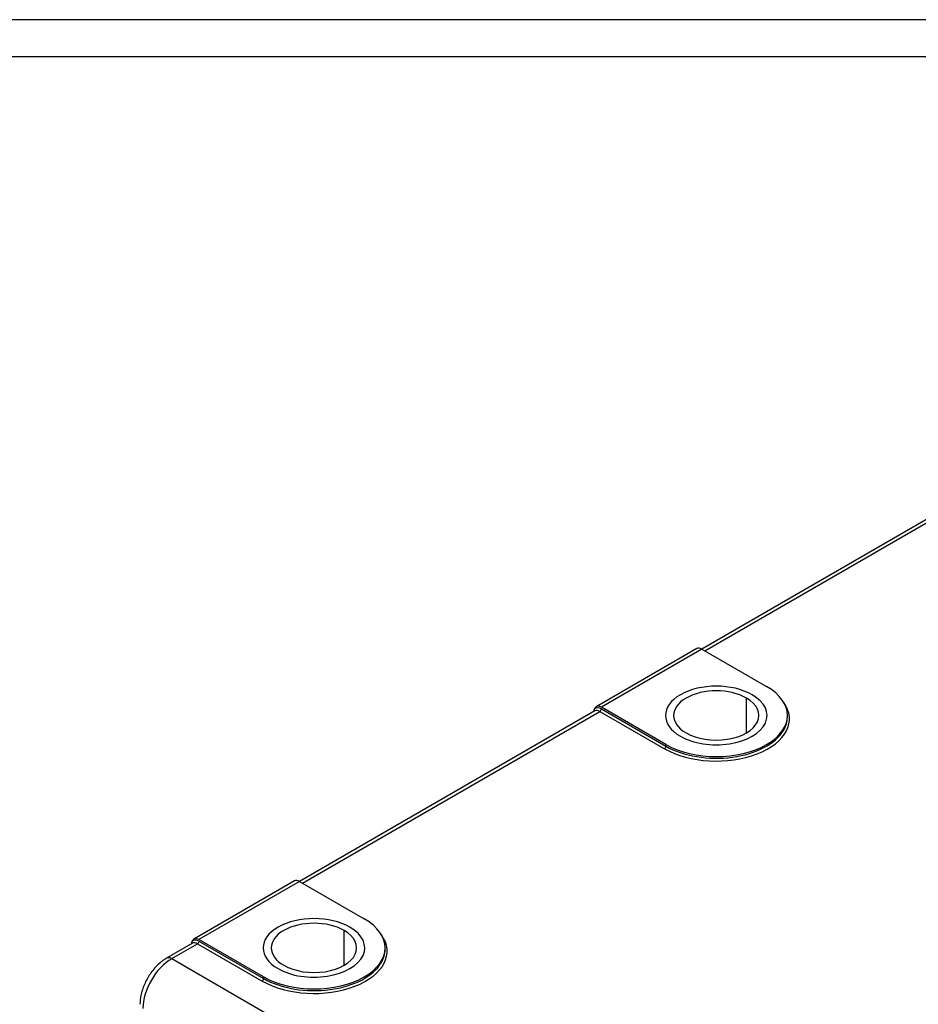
# Model space of a CAD drawing. Header units: millimetres. Extents: x 4 to 205, y 5 to 292.
# Tile 32 of 108: x 30 to 52, y 118 to 142. Entities that reach past the tile are written whole.
import ezdxf

# ---------------------------------------------------------------- set-up
doc = ezdxf.new("R2010")
doc.units = ezdxf.units.MM
doc.layers.add('1', color=7, linetype='CONTINUOUS')

msp = doc.modelspace()

# ---------------------------------------------------------------- linework, layer by layer
at = {"layer": '1', "color": 251, "linetype": 'CONTINUOUS'}
msp.add_line((80.317, 141.906), (21.614, 141.906), dxfattribs=at)
at = {"layer": '1', "color": 172, "linetype": 'CONTINUOUS'}
msp.add_line((22, 141), (79, 141), dxfattribs=at)
at = {"layer": '1', "color": 27, "linetype": 'CONTINUOUS'}
for p, q in [((59.608, 133.722), (46.967, 126.424)), ((47.04, 126.382), (55.871, 131.48)), ((46.844, 126.435), (44.37, 125.006)), ((46.969, 126.423), (44.495, 124.994)), ((46.969, 126.423), (48.56, 125.504)), ((48.066, 124.361), (48.066, 125.218)), ((46.086, 124.075), (44.495, 124.994)), ((44.334, 124.904), (37.068, 120.709)), ((37.141, 120.666), (44.459, 124.892)), ((44.459, 124.892), (46.05, 123.973)), ((44.495, 124.953), (46.086, 124.034)), ((49.073, 124.749), (49.073, 124.79)), ((46.086, 124.034), (46.086, 124.075)), ((36.945, 120.72), (34.47, 119.291)), ((37.07, 120.707), (34.595, 119.278)), ((37.07, 120.707), (38.661, 119.789)), ((38.166, 118.645), (38.166, 119.503)), ((34.435, 119.189), (33.798, 118.821)), ((33.923, 118.809), (34.56, 119.176)), ((34.56, 119.176), (36.151, 118.258)), ((36.186, 118.36), (34.595, 119.278)), ((34.595, 119.237), (36.186, 118.319)), ((39.174, 119.033), (39.174, 119.074)), ((33.923, 118.809), (44.707, 112.583)), ((36.186, 118.319), (36.186, 118.36))]:
    msp.add_line(p, q, dxfattribs=at)
for centre, major_axis, start_param, end_param in [((46.969, 126.218), (-0.125, 0.217), 5.497787, 6.28318), ((47.323, 124.79), (1.75, 0), 3.926991, 7.068583), ((47.323, 124.79), (-1.05, 0), 3.926991, 7.068583), ((47.323, 124.79), (-1.05, 0), 0.785398, 3.926991), ((44.495, 124.79), (0.125, -0.217), 2.356194, 3.56942), ((44.495, 124.708), (-0.15, 0.26), 5.497787, 6.393452), ((47.323, 124.708), (-1.8, 0), 0.785398, 3.539937), ((44.459, 124.688), (-0.125, 0.217), 5.497787, 6.283187), ((44.459, 124.932), (0.025, 0.0433), 3.926991, 5.497787), ((47.323, 124.749), (-1.75, 0), 2.812757, 3.141593), ((47.323, 124.749), (-1.75, 0), 0.785398, 2.812756), ((46.05, 124.014), (0.025, 0.0433), 3.927033, 5.497787), ((37.07, 120.503), (-0.125, 0.217), 5.497787, 6.28318), ((37.424, 119.074), (1.75, 0), 3.926991, 7.068583), ((37.424, 119.074), (-1.05, 0), 3.926991, 7.068583), ((37.424, 119.074), (-1.05, 0), 0.785398, 3.926991), ((34.595, 119.074), (0.125, -0.217), 2.356194, 3.56942), ((34.595, 118.992), (-0.15, 0.26), 5.497787, 6.393452), ((34.56, 118.972), (-0.125, 0.217), 5.497787, 6.283187), ((34.56, 119.217), (0.025, 0.0433), 3.926991, 5.497787), ((37.424, 118.992), (-1.8, 0), 0.785398, 3.539937), ((37.424, 119.033), (-1.75, 0), 2.812757, 3.141593), ((33.923, 117.992), (-0.5, -0.866), 3.926991, 5.497787), ((33.923, 118.605), (-0.125, 0.217), 5.497787, 6.283014), ((37.424, 119.033), (-1.75, 0), 0.785398, 2.812756), ((36.151, 118.298), (0.025, 0.0433), 3.927033, 5.497787)]:
    msp.add_ellipse(centre, major_axis=major_axis, ratio=0.57735, start_param=start_param, end_param=end_param, dxfattribs=at)
at = {"layer": '1', "color": 251, "linetype": 'CONTINUOUS'}
for centre, start_param, end_param in [((47.323, 124.79), 3.926991, 7.068583), ((47.323, 124.79), 0.785398, 3.926991), ((37.424, 119.074), 3.926991, 7.068583), ((37.424, 119.074), 0.785398, 3.926991)]:
    msp.add_ellipse(centre, major_axis=(-1.25, 0), ratio=0.57735, start_param=start_param, end_param=end_param, dxfattribs=at)
at = {"layer": '1', "color": 27, "linetype": 'CONTINUOUS'}
for points in [[(44.31, 124.887), (44.312, 124.893), (44.314, 124.905), (44.318, 124.922), (44.323, 124.94), (44.327, 124.951), (44.329, 124.957)], [(34.411, 119.172), (34.412, 119.178), (34.415, 119.189), (34.419, 119.207), (34.423, 119.224), (34.427, 119.236), (34.43, 119.241)]]:
    msp.add_open_spline(points, degree=3, dxfattribs=at)
msp.add_open_spline([(33.798, 118.821), (33.777, 118.809), (33.719, 118.772), (33.627, 118.701), (33.526, 118.603), (33.433, 118.492), (33.351, 118.37), (33.28, 118.242), (33.222, 118.108), (33.179, 117.971), (33.151, 117.836), (33.144, 117.741), (33.143, 117.693), (33.143, 117.686)], degree=3, knots=[0, 0, 0, 0, 0.057842, 0.161675, 0.26521, 0.368338, 0.471096, 0.573771, 0.676719, 0.78026, 0.884823, 0.984316, 1, 1, 1, 1], dxfattribs=at)

doc.saveas('drawing.dxf')
